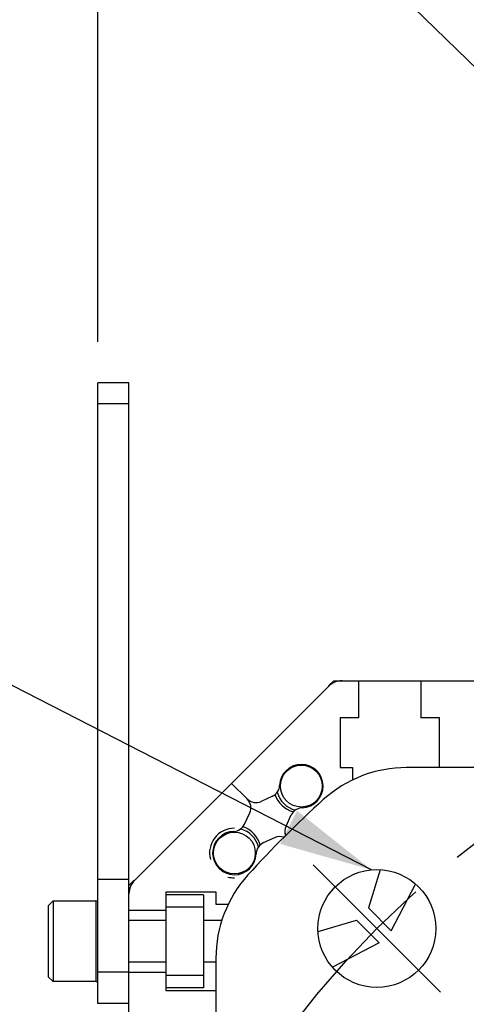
# Model space of a CAD drawing. Header units: millimetres. Extents: x 0 to 420, y 0 to 297.
# Tile 51 of 65: x 298 to 312, y 204 to 236. Entities that reach past the tile are written whole.
import ezdxf

# ---------------------------------------------------------------- set-up
doc = ezdxf.new("R2010")
doc.units = ezdxf.units.MM
doc.header["$LTSCALE"] = 23.1
doc.linetypes.add('CENTER', pattern=[0.6, 0.375, -0.075, 0.075, -0.075])
doc.layers.get('0').update_dxf_attribs({"linetype": 'CONTINUOUS'})
for name, color, linetype in [('AXIS', 7, 'CONTINUOUS'), ('COMPONENTS', 7, 'CONTINUOUS'), ('DETAIL', 7, 'CONTINUOUS'), ('DIMENSION', 7, 'CONTINUOUS')]:
    doc.layers.add(name, color=color, linetype=linetype)
doc.styles.get("Standard").update_dxf_attribs({"font": 'arial.ttf'})
doc.dimstyles.new('DIMSTYLE_8', dxfattribs={"dimtxt": 3, "dimasz": 3, "dimexe": 0.18, "dimexo": 0.0625, "dimgap": 0.09, "dimtad": 1, "dimlfac": 5, "dimdsep": 46, "dimtxsty": 'STANDARD', "dimblk": '_FILLED', "dimblk1": '_FILLED', "dimblk2": '_FILLED', "dimcen": 0.09, "dimadec": 0, "dimazin": 0, "dimtp": 0.5, "dimtm": 0.5, "dimtfac": 1, "dimtofl": 0, "dimtmove": 0, "dimatfit": 3, "dimldrblk": '_FILLED', "dimfxl": 1, "dimtolj": 1, "dimarcsym": 0})
doc.dimstyles.get("Standard").update_dxf_attribs({"dimtxt": 3, "dimasz": 3, "dimexe": 0.18, "dimexo": 0.0625, "dimgap": 0.09, "dimtad": 1, "dimdec": 3, "dimdsep": 46, "dimtxsty": 'STANDARD', "dimblk": '_FILLED', "dimblk1": '_FILLED', "dimblk2": '_FILLED', "dimcen": 0.09, "dimadec": 0, "dimazin": 0, "dimtol": 1, "dimtp": 0.001, "dimtm": 0.001, "dimtfac": 1, "dimtdec": 3, "dimtofl": 0, "dimtmove": 0, "dimatfit": 3, "dimldrblk": '_FILLED', "dimfxl": 1, "dimtolj": 1, "dimarcsym": 0})

# ---------------------------------------------------------------- blocks, each defined once
blk = doc.blocks.new('_FILLED')
at = {"color": 0, "linetype": 'BYBLOCK'}
blk.add_solid([(0, 0), (-1, 0.2), (-1, -0.2)], dxfattribs=at)
blk = doc.blocks.new('*D7')
at = {"layer": 'DIMENSION', "color": 2, "linetype": 'CONTINUOUS'}
for p, q in [((300.38, 246.404), (300.38, 255.457)), ((360.78, 250.647), (360.78, 255.457)), ((300.38, 253.457), (330.58, 253.457)), ((360.78, 253.457), (330.58, 253.457)), ((360.78, 242.582), (360.78, 248.674)), ((300.38, 225.123), (300.38, 244.922)), ((360.78, 225.123), (360.78, 240.18))]:
    blk.add_line(p, q, dxfattribs=at)
at = {"layer": 'DIMENSION', "color": 2, "linetype": 'CONTINUOUS', "xscale": 3, "yscale": 3, "zscale": 3, "rotation": 180}
blk.add_blockref('_FILLED', (300.38, 253.457), dxfattribs=at)
at = {"layer": 'DIMENSION', "color": 2, "linetype": 'CONTINUOUS', "xscale": 3, "yscale": 3, "zscale": 3}
blk.add_blockref('_FILLED', (360.78, 253.457), dxfattribs=at)
at = {"layer": 'DIMENSION', "color": 2, "linetype": 'CONTINUOUS', "insert": (330.58, 257.207), "char_height": 3, "width": 6.99257, "attachment_point": 2, "line_spacing_factor": 0.9}
blk.add_mtext('302', dxfattribs=at)

msp = doc.modelspace()

# ---------------------------------------------------------------- linework, layer by layer
at = {"layer": 'AXIS', "color": 2, "linetype": 'CENTER'}
for q in [(307.31619, 208.26204), (311.41741, 204.16082)]:
    msp.add_line((309.3668, 206.21143), q, dxfattribs=at)
msp.add_circle((330.58, 184.99823), 30, dxfattribs=at)
at = {"layer": 'COMPONENTS', "color": 7, "linetype": 'CONTINUOUS'}
for p, q in [((300.38, 203.79823), (300.38, 223.79823)), ((301.38, 223.79823), (300.38, 223.79823)), ((301.38, 162.39823), (301.38, 223.79823)), ((301.55574, 207.75797), (307.82026, 214.0225)), ((307.81226, 214.0305), (307.98, 214.19823)), ((307.98, 214.19823), (353.18, 214.19823)), ((308.78, 214.19823), (308.78, 212.99823)), ((310.78, 214.19823), (310.78, 212.99823)), ((308.18, 212.99823), (308.18, 211.39823)), ((308.78, 212.99823), (308.18, 212.99823)), ((311.38, 212.99823), (310.78, 212.99823)), ((311.38, 211.39823), (311.38, 212.99823)), ((308.18, 211.39823), (308.58, 211.39823)), ((308.58, 211.39823), (308.58, 210.99823)), ((350.83537, 211.39823), (310.32463, 211.39823)), ((304.688, 210.89023), (305.18995, 210.38828)), ((306.00369, 210.47733), (305.64184, 210.3086)), ((305.1009, 209.57454), (305.26963, 209.93639)), ((306.44037, 209.51007), (306.6091, 209.87192)), ((306.06816, 209.13786), (305.70631, 208.96913)), ((309.4687, 208.1069), (309.1, 206.87247)), ((300.38, 207.79823), (301.38, 207.79823)), ((301.38, 207.59823), (301.54774, 207.76597)), ((309.83168, 206.14023), (310.61692, 207.64035)), ((302.58, 204.19823), (302.58, 207.39823)), ((302.58, 207.39823), (304.18, 207.39823)), ((303.78, 207.29823), (302.58, 207.29823)), ((303.78, 207.29823), (303.78, 204.29823)), ((304.18, 207.39823), (304.18, 206.99823)), ((298.94, 207.09823), (298.78, 206.93823)), ((298.94, 207.09823), (298.94, 204.49823)), ((298.94, 207.09823), (300.313, 207.09823)), ((304.18, 206.99823), (304.58, 206.99823)), ((298.78, 206.93823), (298.78, 204.65823)), ((301.38, 206.79823), (302.58, 206.79823)), ((303.78, 206.89823), (302.58, 206.89823)), ((309.1, 206.87247), (309.83168, 206.14023)), ((302.58, 206.47323), (301.38, 206.47323)), ((304.37098, 206.47323), (303.78, 206.47323)), ((307.47146, 206.10957), (308.70576, 206.47823)), ((308.70576, 206.47823), (309.438, 205.74655)), ((309.438, 205.74655), (307.93788, 204.96131)), ((302.58, 205.12323), (301.38, 205.12323)), ((304.18, 205.12323), (303.78, 205.12323)), ((304.18, 205.2536), (304.18, 164.74286)), ((301.38, 204.79823), (302.58, 204.79823)), ((298.94, 204.49823), (298.78, 204.65823)), ((300.313, 204.49823), (298.94, 204.49823)), ((303.78, 204.69823), (302.58, 204.69823)), ((303.78, 204.29823), (302.58, 204.29823)), ((304.18, 204.19823), (302.58, 204.19823)), ((301.38, 203.79823), (300.38, 203.79823))]:
    msp.add_line(p, q, dxfattribs=at)
at = {"layer": 'COMPONENTS', "color": 9, "linetype": 'CONTINUOUS'}
for p, q in [((301.38, 223.12331), (300.38, 223.12331)), ((300.313, 207.09823), (300.313, 204.49823)), ((301.38, 204.79823), (300.38, 204.79823))]:
    msp.add_line(p, q, dxfattribs=at)
at = {"layer": 'COMPONENTS', "color": 7, "linetype": 'CONTINUOUS'}
for centre, radius in [((306.934, 210.80223), 0.675), ((304.776, 208.64423), 0.675), ((309.3668, 206.21143), 1.9), ((330.58, 184.99823), 22.6)]:
    msp.add_circle(centre, radius, dxfattribs=at)
for centre, radius, start, end in [((308.24453, 213.59823), 0.6, 90, 135), ((306.934, 210.80223), 0.7, 271.960133, 178.039867), ((310.32463, 207.39823), 4, 90, 132.121702), ((305.83464, 210.83986), 0.4, 295, 358.039867), ((306.93098, 210.83376), 0.9, 199.834987, 253.532959), ((306.934, 210.80223), 0.8, 194.179797, 255.801771), ((305.47279, 210.67112), 0.4, 225, 295), ((304.90711, 210.10544), 0.4, 335, 45), ((330.58, 184.99823), 34.2, 132.121702, 137.878298), ((306.97162, 209.70287), 0.4, 91.960133, 155), ((304.73837, 209.74359), 0.4, 271.960133, 335), ((306.80289, 209.34103), 0.4, 155, 199.225452), ((304.776, 208.64423), 0.7, 91.960133, 358.039867), ((304.776, 208.64423), 0.8, 14.179797, 75.801771), ((304.74447, 208.64725), 0.9, 16.457158, 70.165013), ((305.87536, 208.60661), 0.4, 115, 178.039867), ((306.23721, 208.77534), 0.4, 70.774548, 115), ((308.18, 205.2536), 4, 137.878298, 180), ((301.98, 207.3337), 0.6, 135, 180), ((300.313, 207.03123), 0.067, 0, 90), ((300.313, 204.56523), 0.067, 270, 360), ((330.58, 184.99823), 24.88452, 128.456372, 141.543624), ((330.58, 184.99823), 25, 128.84191, 141.15809)]:
    msp.add_arc(centre, radius, start, end, dxfattribs=at)
at = {"layer": 'COMPONENTS', "color": 2, "linetype": 'CONTINUOUS'}
for start, end in [(90, 195), (255, 270)]:
    msp.add_arc((304.776, 208.64423), 0.8, start, end, dxfattribs=at)

# ---------------------------------------------------------------- dimensions: what is measured, and where the dimension line sits
at = {"layer": 'DIMENSION', "color": 2, "linetype": 'CONTINUOUS'}
dim = msp.add_linear_dim(base=(360.78, 253.45731), p1=(300.38, 225.12331), p2=(360.78, 225.12331), dimstyle='DIMSTYLE_8', dxfattribs=at)
dim.commit()
dim.dimension.update_dxf_attribs({"geometry": '*D7', "text_midpoint": (327.08372, 255.70731), "dimtype": 160})

# ---------------------------------------------------------------- leaders
at = {"layer": 'DETAIL', "color": 2, "linetype": 'CONTINUOUS'}
for points, override in [([(321.31186, 225.41011), (300.76338, 245.45731), (297.94465, 245.45731)], {"dimtad": 0, "dimldrblk": 'DOT'}), ([(309.19105, 208.10311), (297.23501, 214.24023), (293.79084, 214.24023)], {"dimtad": 0})]:
    msp.add_leader(points, dimstyle='STANDARD', override=override, dxfattribs=at)

doc.saveas('drawing.dxf')
